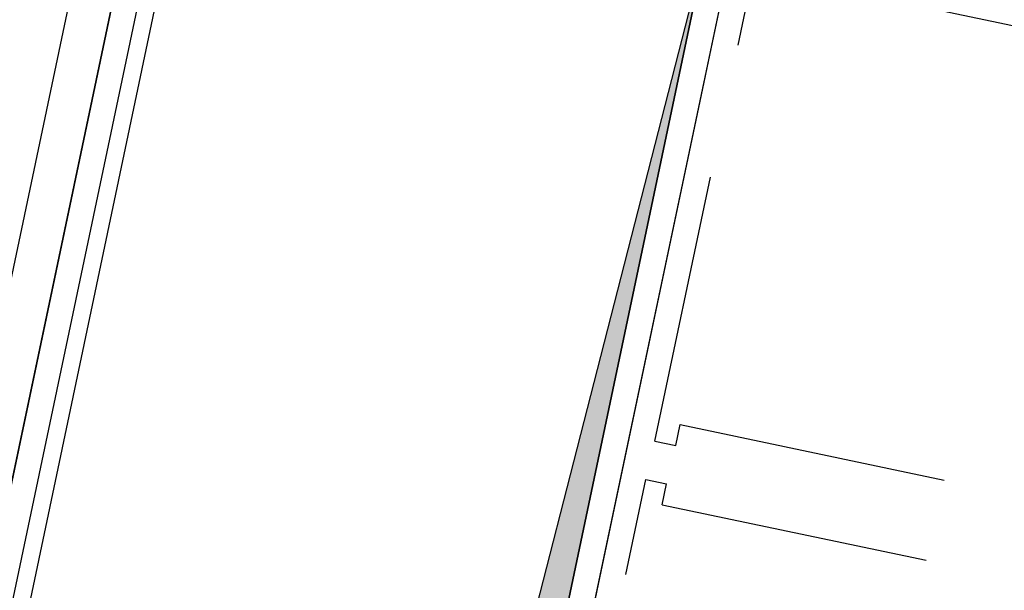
# Model space of a CAD drawing. Extents: x -156717 to 425753, y -51191 to 363295.
# Tile 113 of 256: x 85161 to 86320, y 109535 to 110207. Entities that reach past the tile are written whole.
import ezdxf

# ---------------------------------------------------------------- set-up
doc = ezdxf.new("R2010")
doc.units = 0
doc.header["$LTSCALE"] = 50
doc.linetypes.add('CACHE', pattern=[9.525, 6.35, -3.175])
doc.layers.get('0').update_dxf_attribs({"linetype": 'CONTINUOUS'})
for name, color, linetype in [('01', 7, 'CONTINUOUS'), ('HACHURES', 8, 'CONTINUOUS'), ('INTEROMPU', 1, 'CACHE')]:
    doc.layers.add(name, color=color, linetype=linetype)

# ---------------------------------------------------------------- blocks, each defined once
blk = doc.blocks.new('C5054')
at = {"layer": '01'}
for points in [[(0, 0), (1370, 0), (1370, 1665), (0, 1665)], [(50, 50), (1320, 50), (1320, 1615), (50, 1615)]]:
    blk.add_lwpolyline(points, close=True, dxfattribs=at)
blk = doc.blocks.new('r52', base_point=(-38378.7, -5321.7))
blk.add_lwpolyline([(-37758.7, -5321.7), (-37728.7, -5321.7), (-37728.7, -6886.7), (-37758.7, -6886.7)], close=True)
blk = doc.blocks.new('P2')
at = {"layer": 'INTEROMPU'}
for p, q in [((0, 295.2), (0, -295.2)), ((0, 295.2), (25, 295.2)), ((25, 295.2), (25, 270.2)), ((25, 270.2), (547, 270.2)), ((547, 270.2), (547, -270.2)), ((25, -270.2), (547, -270.2)), ((25, -270.2), (25, -295.2)), ((0, -295.2), (25, -295.2))]:
    blk.add_line(p, q, dxfattribs=at)
blk = doc.blocks.new('psb50')
for p in [(29.5, 154.5), (30.8, -482.5)]:
    blk.add_blockref('P2', p)
blk = doc.blocks.new('ms6401570', base_point=(66148.2, -6232.7))
for points in [[(66118.2, -6902.7), (67748.2, -6902.7), (67748.2, -6202.7), (66118.2, -6202.7)], [(66148.2, -6872.7), (67718.2, -6872.7), (67718.2, -6232.7), (66148.2, -6232.7)]]:
    blk.add_lwpolyline(points, close=True)
blk.add_lwpolyline([(66148.2, -6872.7), (66148.2, -6232.7), (67718.2, -6232.7), (66276.1, -6295.4), (66148.2, -6872.7)])

msp = doc.modelspace()

# ---------------------------------------------------------------- hatches: boundary and pattern name
at = {"layer": 'HACHURES'}
msp.add_hatch(color=1, dxfattribs=at).paths.add_polyline_path([(85022.72748, 108903.57874), (85613.94132, 108909.96412), (85972.13468, 110308.25876), (85649.0276, 108771.86629)])

# ---------------------------------------------------------------- block references
at = {"color": 1, "xscale": -1, "rotation": 258.1236251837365}
msp.add_blockref('ms6401570', (85649.0276, 108771.86629, 1430), dxfattribs=at)
at = {"color": 1, "rotation": 168.1236251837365}
msp.add_blockref('r52', (86285.62815, 108640.54233, 1430), dxfattribs=at)
at = {"color": 1, "extrusion": (0, 0, -1), "rotation": 191.8763748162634}
msp.add_blockref('psb50', (-85839.93896, 109533.88851, -1430), dxfattribs=at)
at = {"layer": '01', "color": 1, "xscale": -1, "rotation": 348.1236251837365}
for p in [(84983.59413, 108863.26955, 1430), (86324.26781, 108581.3226, 1430)]:
    msp.add_blockref('C5054', p, dxfattribs=at)

doc.saveas('drawing.dxf')
